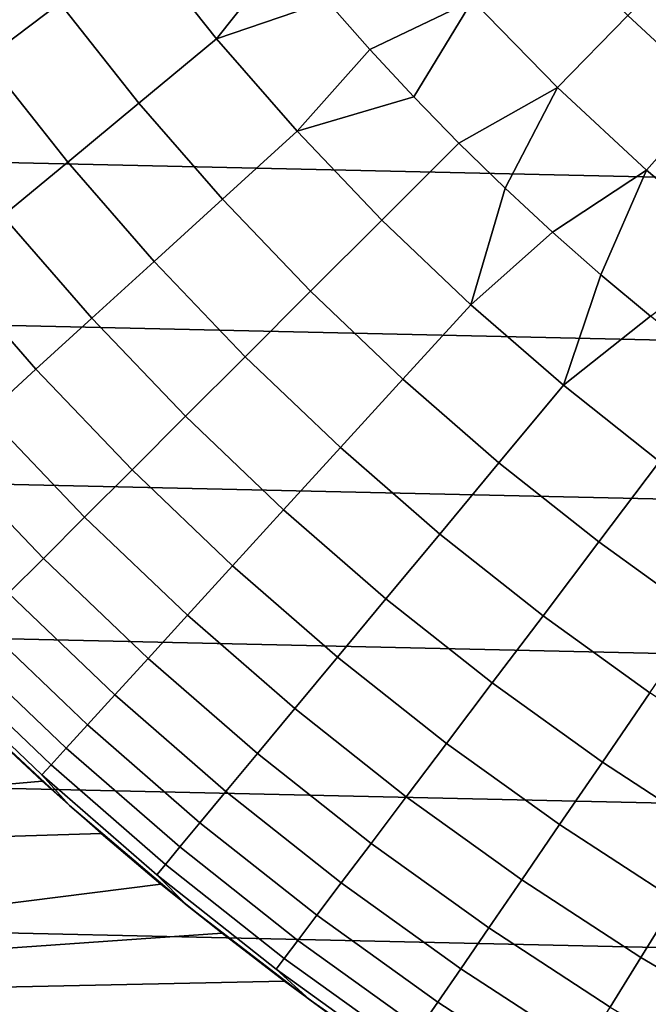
# Model space of a CAD drawing. Header units: metres. Extents: x -28 to 70, y -218 to 28.
# Tile 198 of 256: x -14.95 to -10.76, y -17.77 to -11.2. Entities that reach past the tile are written whole.
import ezdxf

# ---------------------------------------------------------------- set-up
doc = ezdxf.new("R2010")
doc.units = ezdxf.units.M
doc.layers.add('solid_10_261_432_XXX', color=7, linetype='CONTINUOUS')

msp = doc.modelspace()

# ---------------------------------------------------------------- linework, layer by layer
at = {"layer": 'solid_10_261_432_XXX'}
for points in [[(24.776649, -11.93179, -5), (-25.28702, -10.80817, -5), (-25.74646, -9.662806, -5), (25.28702, -10.80817, -5)], [(-15.687863, -10.746436, 157.914993), (-15.174816, -11.459489, 157.914993), (-14.682004, -11.087335, 159.312195), (-15.17839, -10.397438, 159.312195)], [(-14.145348, -10.682071, 160.683807), (-13.636919, -11.323954, 160.683807), (-13.175266, -10.743014, 162.026337), (-13.443188, -10.405802, 162.026337)], [(-12.898888, -11.073332, 162.026337), (-12.614231, -11.396543, 162.026337), (-11.929967, -11.069391, 163.368866), (-12.466901, -10.460972, 163.368866)], [(-11.929967, -11.069391, 163.368866), (-11.363374, -11.650291, 163.368866), (-10.893818, -11.16888, 164.740463), (-11.436999, -10.611984, 164.740463)], [(-14.682004, -11.087335, 159.312195), (-14.154286, -11.75357, 159.312195), (-13.636919, -11.323954, 160.683807), (-14.145348, -10.682071, 160.683807)], [(-13.636919, -11.323954, 160.683807), (-12.898888, -11.073332, 162.026337), (-13.175266, -10.743014, 162.026337)], [(-10.893818, -11.16888, 164.740463), (-10.323554, -11.698009, 164.740463), (-9.914932, -11.234984, 166.13768), (-10.462626, -10.7268, 166.13768)], [(24.216385, -13.031374, -5), (-24.776649, -11.93179, -5), (-25.28702, -10.80817, -5), (24.776649, -11.93179, -5)], [(-15.174816, -11.459489, 157.914993), (-14.629385, -12.148087, 157.914993), (-14.154286, -11.75357, 159.312195), (-14.682004, -11.087335, 159.312195)], [(-13.636919, -11.323954, 160.683807), (-13.099389, -11.941671, 160.683807), (-12.614231, -11.396543, 162.026337), (-12.898888, -11.073332, 162.026337)], [(-12.614231, -11.396543, 162.026337), (-12.321477, -11.712438, 162.026337), (-11.929967, -11.069391, 163.368866)], [(-12.321477, -11.712438, 162.026337), (-12.020815, -12.020815, 162.026337), (-11.363374, -11.650291, 163.368866), (-11.929967, -11.069391, 163.368866)], [(-11.363374, -11.650291, 163.368866), (-10.768529, -12.202227, 163.368866), (-10.323554, -11.698009, 164.740463), (-10.893818, -11.16888, 164.740463)], [(-14.154286, -11.75357, 159.312195), (-13.596363, -12.394723, 159.312195), (-13.099389, -11.941671, 160.683807), (-13.636919, -11.323954, 160.683807)], [(-13.099389, -11.941671, 160.683807), (-12.321477, -11.712438, 162.026337), (-12.614231, -11.396543, 162.026337)], [(-15.623008, -11.797948, 156.494385), (-15.061468, -12.506884, 156.494385), (-14.629385, -12.148087, 157.914993), (-15.174816, -11.459489, 157.914993)], [(-12.020815, -12.020815, 162.026337), (-11.712438, -12.321477, 162.026337), (-11.363374, -11.650291, 163.368866)], [(-11.712438, -12.321477, 162.026337), (-11.396543, -12.614231, 162.026337), (-10.768529, -12.202227, 163.368866), (-11.363374, -11.650291, 163.368866)], [(-14.629385, -12.148087, 157.914993), (-14.052734, -12.81076, 157.914993), (-13.596363, -12.394723, 159.312195), (-14.154286, -11.75357, 159.312195)], [(-13.099389, -11.941671, 160.683807), (-12.533904, -12.533904, 160.683807), (-12.020815, -12.020815, 162.026337), (-12.321477, -11.712438, 162.026337)], [(-10.768529, -12.202227, 163.368866), (-10.146912, -12.723825, 163.368866), (-9.727623, -12.198053, 164.740463), (-10.323554, -11.698009, 164.740463)], [(23.60734, -14.104733, -5), (-24.216385, -13.031374, -5), (-24.776649, -11.93179, -5), (24.216385, -13.031374, -5)], [(-13.596363, -12.394723, 159.312195), (-13.009424, -13.009424, 159.312195), (-12.533904, -12.533904, 160.683807), (-13.099389, -11.941671, 160.683807)], [(-12.533904, -12.533904, 160.683807), (-11.941671, -13.099389, 160.683807), (-11.712438, -12.321477, 162.026337), (-12.020815, -12.020815, 162.026337)], [(-15.061468, -12.506884, 156.494385), (-14.467786, -13.18913, 156.494385), (-14.052734, -12.81076, 157.914993), (-14.629385, -12.148087, 157.914993)], [(-11.396543, -12.614231, 162.026337), (-11.073332, -12.898888, 162.026337), (-10.768529, -12.202227, 163.368866)], [(-11.073332, -12.898888, 162.026337), (-10.743014, -13.175266, 162.026337), (-10.146912, -12.723825, 163.368866), (-10.768529, -12.202227, 163.368866)], [(-11.941671, -13.099389, 160.683807), (-11.396543, -12.614231, 162.026337), (-11.712438, -12.321477, 162.026337)], [(-14.052734, -12.81076, 157.914993), (-13.446095, -13.446095, 157.914993), (-13.009424, -13.009424, 159.312195), (-13.596363, -12.394723, 159.312195)], [(-15.449855, -12.829396, 155.052612), (-14.840863, -13.529234, 155.052612), (-14.467786, -13.18913, 156.494385), (-15.061468, -12.506884, 156.494385)], [(-13.009424, -13.009424, 159.312195), (-12.394723, -13.596363, 159.312195), (-11.941671, -13.099389, 160.683807), (-12.533904, -12.533904, 160.683807)], [(-11.941671, -13.099389, 160.683807), (-11.323954, -13.636919, 160.683807), (-11.073332, -12.898888, 162.026337), (-11.396543, -12.614231, 162.026337)], [(-14.467786, -13.18913, 156.494385), (-13.843228, -13.843228, 156.494385), (-13.446095, -13.446095, 157.914993), (-14.052734, -12.81076, 157.914993)], [(-15.793933, -13.115115, 153.591949), (-15.171379, -13.83054, 153.591949), (-14.840863, -13.529234, 155.052612), (-15.449855, -12.829396, 155.052612)], [(-11.323954, -13.636919, 160.683807), (-10.743014, -13.175266, 162.026337), (-11.073332, -12.898888, 162.026337)], [(22.95075, -15.149687, -5), (-23.60734, -14.104733, -5), (-24.216385, -13.031374, -5), (23.60734, -14.104733, -5)], [(-13.446095, -13.446095, 157.914993), (-12.81076, -14.052734, 157.914993), (-12.394723, -13.596363, 159.312195), (-13.009424, -13.009424, 159.312195)], [(-12.394723, -13.596363, 159.312195), (-11.75357, -14.154286, 159.312195), (-11.323954, -13.636919, 160.683807), (-11.941671, -13.099389, 160.683807)], [(-14.840863, -13.529234, 155.052612), (-14.200201, -14.200201, 155.052612), (-13.843228, -13.843228, 156.494385), (-14.467786, -13.18913, 156.494385)], [(-11.323954, -13.636919, 160.683807), (-10.682071, -14.145348, 160.683807), (-10.405802, -13.443188, 162.026337), (-10.743014, -13.175266, 162.026337)], [(-13.843228, -13.843228, 156.494385), (-13.18913, -14.467786, 156.494385), (-12.81076, -14.052734, 157.914993), (-13.446095, -13.446095, 157.914993)], [(-15.171379, -13.83054, 153.591949), (-14.516449, -14.516449, 153.591949), (-14.200201, -14.200201, 155.052612), (-14.840863, -13.529234, 155.052612)], [(-12.81076, -14.052734, 157.914993), (-12.148087, -14.629385, 157.914993), (-11.75357, -14.154286, 159.312195), (-12.394723, -13.596363, 159.312195)], [(-11.75357, -14.154286, 159.312195), (-11.087335, -14.682004, 159.312195), (-10.682071, -14.145348, 160.683807), (-11.323954, -13.636919, 160.683807)], [(-15.458814, -14.09257, 152.1147), (-14.791475, -14.791475, 152.1147), (-14.516449, -14.516449, 153.591949), (-15.171379, -13.83054, 153.591949)], [(-14.200201, -14.200201, 155.052612), (-13.529234, -14.840863, 155.052612), (-13.18913, -14.467786, 156.494385), (-13.843228, -13.843228, 156.494385)], [(-13.18913, -14.467786, 156.494385), (-12.506884, -15.061468, 156.494385), (-12.148087, -14.629385, 157.914993), (-12.81076, -14.052734, 157.914993)], [(22.247959, -16.164106, -5), (-22.95075, -15.149687, -5), (-23.60734, -14.104733, -5), (22.95075, -15.149687, -5)], [(-15.702714, -14.314915, 150.623184), (-15.024846, -15.024846, 150.623184), (-14.791475, -14.791475, 152.1147), (-15.458814, -14.09257, 152.1147)], [(-12.148087, -14.629385, 157.914993), (-11.459489, -15.174816, 157.914993), (-11.087335, -14.682004, 159.312195), (-11.75357, -14.154286, 159.312195)], [(-11.087335, -14.682004, 159.312195), (-10.397438, -15.17839, 159.312195), (-10.017392, -14.62359, 160.683807), (-10.682071, -14.145348, 160.683807)], [(-14.516449, -14.516449, 153.591949), (-13.83054, -15.171379, 153.591949), (-13.529234, -14.840863, 155.052612), (-14.200201, -14.200201, 155.052612)], [(-14.791475, -14.791475, 152.1147), (-14.09257, -15.458814, 152.1147), (-13.83054, -15.171379, 153.591949), (-14.516449, -14.516449, 153.591949)], [(-13.529234, -14.840863, 155.052612), (-12.829396, -15.449855, 155.052612), (-12.506884, -15.061468, 156.494385), (-13.18913, -14.467786, 156.494385)], [(-12.506884, -15.061468, 156.494385), (-11.797948, -15.623008, 156.494385), (-11.459489, -15.174816, 157.914993), (-12.148087, -14.629385, 157.914993)], [(-11.459489, -15.174816, 157.914993), (-10.746436, -15.687863, 157.914993), (-10.397438, -15.17839, 159.312195), (-11.087335, -14.682004, 159.312195)], [(-15.024846, -15.024846, 150.623184), (-14.314915, -15.702714, 150.623184), (-14.09257, -15.458814, 152.1147), (-14.791475, -14.791475, 152.1147)], [(-13.83054, -15.171379, 153.591949), (-13.115115, -15.793933, 153.591949), (-12.829396, -15.449855, 155.052612), (-13.529234, -14.840863, 155.052612)], [(-15.216195, -15.216195, 149.119751), (-14.497223, -15.902696, 149.119751), (-14.314915, -15.702714, 150.623184), (-15.024846, -15.024846, 150.623184)], [(-12.829396, -15.449855, 155.052612), (-12.102179, -16.025875, 155.052612), (-11.797948, -15.623008, 156.494385), (-12.506884, -15.061468, 156.494385)], [(21.500359, -17.145975, -5), (-22.247959, -16.164106, -5), (-22.95075, -15.149687, -5), (22.247959, -16.164106, -5)], [(-14.09257, -15.458814, 152.1147), (-13.363592, -16.093163, 152.1147), (-13.115115, -15.793933, 153.591949), (-13.83054, -15.171379, 153.591949)], [(-11.797948, -15.623008, 156.494385), (-11.063835, -16.151209, 156.494385), (-10.746436, -15.687863, 157.914993), (-11.459489, -15.174816, 157.914993)], [(-15.365221, -15.365221, 147.606766), (-14.639207, -16.058445, 147.606766), (-14.497223, -15.902696, 149.119751), (-15.216195, -15.216195, 149.119751)], [(-15.471688, -15.471688, 146.086594), (-14.740644, -16.169716, 146.086594), (-14.639207, -16.058445, 147.606766), (-15.365221, -15.365221, 147.606766)], [(-15.53543, -15.53543, 144.561661), (-14.801373, -16.236334, 144.561661), (-14.740644, -16.169716, 146.086594), (-15.471688, -15.471688, 146.086594)], [(-14.314915, -15.702714, 150.623184), (-13.574435, -16.347071, 150.623184), (-13.363592, -16.093163, 152.1147), (-14.09257, -15.458814, 152.1147)], [(-13.115115, -15.793933, 153.591949), (-12.371702, -16.382782, 153.591949), (-12.102179, -16.025875, 155.052612), (-12.829396, -15.449855, 155.052612)], [(-14.618372, -16.440901, 143.052673), (-14.801373, -16.236334, 144.561661), (-15.53543, -15.53543, 144.561661), (-15.372928, -15.737634, 143.052673)], [(-12.102179, -16.025875, 155.052612), (-11.349135, -16.567696, 155.052612), (-11.063835, -16.151209, 156.494385), (-11.797948, -15.623008, 156.494385)], [(-11.063835, -16.151209, 156.494385), (-10.30611, -16.644941, 156.494385), (-10.010449, -16.167431, 157.914993), (-10.746436, -15.687863, 157.914993)], [(-14.406925, -16.626499), (-14.618372, -16.440901, 143.052673), (-15.372928, -15.737634, 143.052673), (-14.798537, -16.278921)], [(-15.181741, -15.922145), (-14.798537, -16.278921), (-15.372928, -15.737634, 143.052673)], [(-14.497223, -15.902696, 149.119751), (-13.747313, -16.55526, 149.119751), (-13.574435, -16.347071, 150.623184), (-14.314915, -15.702714, 150.623184)], [(-13.363592, -16.093163, 152.1147), (-12.606094, -16.693167, 152.1147), (-12.371702, -16.382782, 153.591949), (-13.115115, -15.793933, 153.591949)], [(-21.109222, -16.834509), (-14.798537, -16.278921), (-15.181741, -15.922145)], [(-14.639207, -16.058445, 147.606766), (-13.881952, -16.7174, 147.606766), (-13.747313, -16.55526, 149.119751), (-14.497223, -15.902696, 149.119751)], [(-12.371702, -16.382782, 153.591949), (-11.601888, -16.936668, 153.591949), (-11.349135, -16.567696, 155.052612), (-12.102179, -16.025875, 155.052612)], [(-14.740644, -16.169716, 146.086594), (-13.978142, -16.833237, 146.086594), (-13.881952, -16.7174, 147.606766), (-14.639207, -16.058445, 147.606766)], [(-13.574435, -16.347071, 150.623184), (-12.804986, -16.956543, 150.623184), (-12.606094, -16.693167, 152.1147), (-13.363592, -16.093163, 152.1147)], [(-11.349135, -16.567696, 155.052612), (-10.571872, -17.07416, 155.052612), (-10.30611, -16.644941, 156.494385), (-11.063835, -16.151209, 156.494385)], [(20.709469, -18.093311, -5), (-21.500359, -17.145975, -5), (-22.247959, -16.164106, -5), (21.500359, -17.145975, -5)], [(-14.801373, -16.236334, 144.561661), (-14.03573, -16.902588, 144.561661), (-13.978142, -16.833237, 146.086594), (-14.740644, -16.169716, 146.086594)], [(-21.109222, -16.834509), (-14.406925, -16.626499), (-14.798537, -16.278921)], [(-13.831683, -17.108027, 143.052673), (-14.03573, -16.902588, 144.561661), (-14.801373, -16.236334, 144.561661), (-14.618372, -16.440901, 143.052673)], [(-13.747313, -16.55526, 149.119751), (-12.968064, -17.172493, 149.119751), (-12.804986, -16.956543, 150.623184), (-13.574435, -16.347071, 150.623184)], [(-12.606094, -16.693167, 152.1147), (-11.821695, -17.257547, 152.1147), (-11.601888, -16.936668, 153.591949), (-12.371702, -16.382782, 153.591949)], [(-13.599509, -17.293159), (-13.831683, -17.108027, 143.052673), (-14.618372, -16.440901, 143.052673), (-14.007183, -16.964634)], [(-14.406925, -16.626499), (-14.007183, -16.964634), (-14.618372, -16.440901, 143.052673)], [(-13.881952, -16.7174, 147.606766), (-13.095072, -17.340677, 147.606766), (-12.968064, -17.172493, 149.119751), (-13.747313, -16.55526, 149.119751)], [(-11.601888, -16.936668, 153.591949), (-10.807315, -17.454412, 153.591949), (-10.571872, -17.07416, 155.052612), (-11.349135, -16.567696, 155.052612)], [(-20.332685, -17.764624), (-14.007183, -16.964634), (-14.406925, -16.626499), (-21.109222, -16.834509)], [(-13.978142, -16.833237, 146.086594), (-13.185809, -17.460835, 146.086594), (-13.095072, -17.340677, 147.606766), (-13.881952, -16.7174, 147.606766)], [(-12.804986, -16.956543, 150.623184), (-12.008211, -17.529827, 150.623184), (-11.821695, -17.257547, 152.1147), (-12.606094, -16.693167, 152.1147)], [(-14.03573, -16.902588, 144.561661), (-13.240134, -17.53277, 144.561661), (-13.185809, -17.460835, 146.086594), (-13.978142, -16.833237, 146.086594)], [(-13.014588, -17.737545, 143.052673), (-13.240134, -17.53277, 144.561661), (-14.03573, -16.902588, 144.561661), (-13.831683, -17.108027, 143.052673)], [(-11.821695, -17.257547, 152.1147), (-11.012068, -17.785101, 152.1147), (-10.807315, -17.454412, 153.591949), (-11.601888, -16.936668, 153.591949)], [(-20.332685, -17.764624), (-13.599509, -17.293159), (-14.007183, -16.964634)], [(-12.968064, -17.172493, 149.119751), (-12.161142, -17.753078, 149.119751), (-12.008211, -17.529827, 150.623184), (-12.804986, -16.956543, 150.623184)], [(-10.807315, -17.454412, 153.591949), (-9.989677, -17.934908, 153.591949), (-9.772048, -17.544186, 155.052612), (-10.571872, -17.07416, 155.052612)], [(20.709469, -18.093311, -5), (-20.709469, -18.093311, -5), (-21.500359, -17.145975, -5)], [(-12.761247, -17.920673), (-13.014588, -17.737545, 143.052673), (-13.831683, -17.108027, 143.052673), (-13.184099, -17.611914)], [(-13.599509, -17.293159), (-13.184099, -17.611914), (-13.831683, -17.108027, 143.052673)], [(-13.095072, -17.340677, 147.606766), (-12.280247, -17.92695, 147.606766), (-12.161142, -17.753078, 149.119751), (-12.968064, -17.172493, 149.119751)], [(-12.008211, -17.529827, 150.623184), (-11.18581, -18.065704, 150.623184), (-11.012068, -17.785101, 152.1147), (-11.821695, -17.257547, 152.1147)], [(-20.332685, -17.764624), (-13.184099, -17.611914), (-13.599509, -17.293159)], [(-13.185809, -17.460835, 146.086594), (-12.365338, -18.051168, 146.086594), (-12.280247, -17.92695, 147.606766), (-13.095072, -17.340677, 147.606766)], [(-13.240134, -17.53277, 144.561661), (-12.416283, -18.125538, 144.561661), (-12.365338, -18.051168, 146.086594), (-13.185809, -17.460835, 146.086594)], [(-11.012068, -17.785101, 152.1147), (-10.178941, -18.274698, 152.1147), (-9.989677, -17.934908, 153.591949), (-10.807315, -17.454412, 153.591949)], [(-12.168885, -18.328072, 143.052673), (-12.416283, -18.125538, 144.561661), (-13.240134, -17.53277, 144.561661), (-13.014588, -17.737545, 143.052673)], [(-12.161142, -17.753078, 149.119751), (-11.328267, -18.29578, 149.119751), (-11.18581, -18.065704, 150.623184), (-12.008211, -17.529827, 150.623184)], [(-19.515234, -18.658928), (-12.761247, -17.920673), (-13.184099, -17.611914), (-20.332685, -17.764624)], [(-11.894093, -18.507582), (-12.168885, -18.328072, 143.052673), (-13.014588, -17.737545, 143.052673), (-12.331179, -18.219276)], [(-12.761247, -17.920673), (-12.331179, -18.219276), (-13.014588, -17.737545, 143.052673)], [(-12.280247, -17.92695, 147.606766), (-11.439215, -18.474966, 147.606766), (-11.328267, -18.29578, 149.119751), (-12.161142, -17.753078, 149.119751)]]:
    msp.add_3dface(points, dxfattribs=at)

doc.saveas('drawing.dxf')
